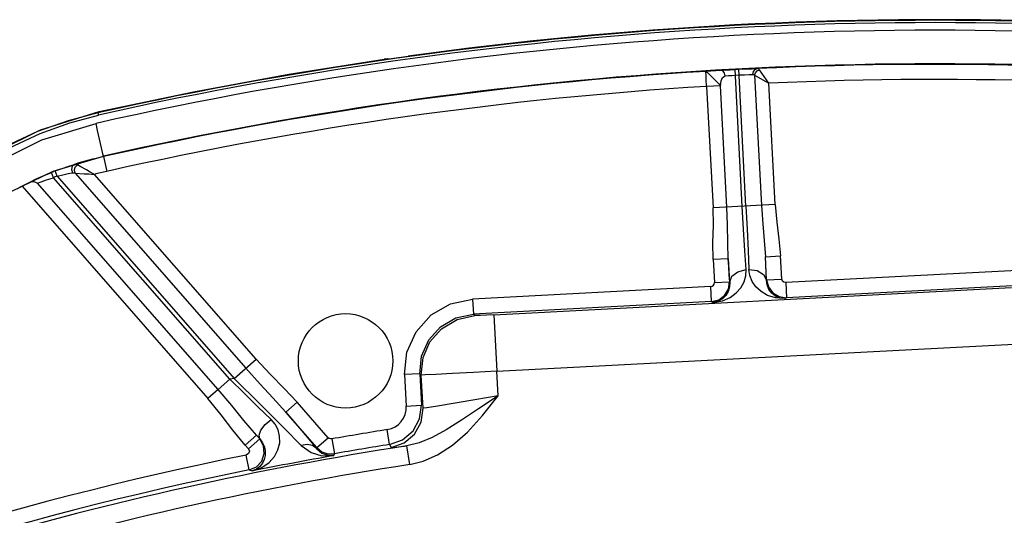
# Model space of a CAD drawing. Extents: x 40.7 to 137.4, y -250.8 to -221.5.
# Tile 101 of 256: x 56.4714 to 56.5351, y -231.6154 to -231.5833. Entities that reach past the tile are written whole.
import ezdxf

# ---------------------------------------------------------------- set-up
doc = ezdxf.new("R2010")
doc.units = 0
doc.header["$MEASUREMENT"] = 0
doc.layers.get('0').update_dxf_attribs({"linetype": 'CONTINUOUS'})

msp = doc.modelspace()

# ---------------------------------------------------------------- linework, layer by layer
at = {"color": 6, "linetype": 'Continuous'}
for p, q in [((56.49523054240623, -231.5858555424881), (56.49498944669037, -231.5858791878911)), ((56.49501448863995, -231.5858761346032), (56.49498944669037, -231.5858791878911)), ((56.49520718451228, -231.5858582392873), (56.49545430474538, -231.585827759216)), ((56.49545430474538, -231.585827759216), (56.49653743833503, -231.5856799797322)), ((56.51579217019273, -231.5869755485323), (56.51577236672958, -231.5866669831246)), ((56.51706574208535, -231.5865832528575), (56.51577246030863, -231.5866669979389)), ((56.51706574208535, -231.5865832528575), (56.51735993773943, -231.5865654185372)), ((56.51735993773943, -231.5865654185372), (56.51790747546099, -231.5865357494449)), ((56.51813280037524, -231.5953971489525), (56.51766793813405, -231.5865483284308)), ((56.51837206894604, -231.5953852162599), (56.5179075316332, -231.5865357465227)), ((56.51984803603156, -231.5874307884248), (56.51924783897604, -231.5865671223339)), ((56.51580335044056, -231.5871796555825), (56.51579217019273, -231.5869755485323)), ((56.51583165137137, -231.5876417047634), (56.51580335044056, -231.5871796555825)), ((56.51768732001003, -231.5869140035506), (56.51792655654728, -231.5869014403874)), ((56.51893006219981, -231.5869180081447), (56.51937190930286, -231.5953319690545)), ((56.51893006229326, -231.5869180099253), (56.51984825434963, -231.5874311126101)), ((56.52026072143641, -231.5952853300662), (56.5198482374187, -231.5874307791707)), ((56.5158316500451, -231.5876417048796), (56.51624408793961, -231.595496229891)), ((56.51672045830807, -231.587595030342), (56.51583165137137, -231.5876417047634)), ((56.5171329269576, -231.5954495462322), (56.51672045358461, -231.5875949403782)), ((56.47276702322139, -231.5904397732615), (56.47655796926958, -231.5892642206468)), ((56.47649238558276, -231.5893412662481), (56.47652542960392, -231.5894892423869)), ((56.47649239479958, -231.5893412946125), (56.47655796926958, -231.5892642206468)), ((56.46921675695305, -231.5922139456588), (56.47276702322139, -231.5904397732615)), ((56.4768470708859, -231.5921820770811), (56.47683956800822, -231.5921486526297)), ((56.47684705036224, -231.5921820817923), (56.47706090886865, -231.5931348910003)), ((56.47361296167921, -231.5935426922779), (56.4734777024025, -231.5932023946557)), ((56.47385019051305, -231.5934500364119), (56.47371900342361, -231.5931081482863)), ((56.47371900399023, -231.5931081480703), (56.47418198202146, -231.5929378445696)), ((56.47418198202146, -231.5929378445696), (56.47461192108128, -231.5927929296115)), ((56.4745687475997, -231.5932818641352), (56.47485115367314, -231.593230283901)), ((56.47461192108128, -231.5927929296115), (56.47496629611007, -231.5926839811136)), ((56.47502668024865, -231.592861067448), (56.47516123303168, -231.5927139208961)), ((56.47539257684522, -231.5928405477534), (56.47516123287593, -231.5927139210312)), ((56.47205902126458, -231.5938532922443), (56.47158259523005, -231.5940940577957)), ((56.48501338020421, -231.606577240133), (56.47361296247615, -231.5935426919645)), ((56.47385019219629, -231.5934500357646), (56.48528386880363, -231.6065226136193)), ((56.4750078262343, -231.5932527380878), (56.48603753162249, -231.6058634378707)), ((56.47500782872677, -231.5932527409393), (56.47559816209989, -231.5932847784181)), ((56.48670750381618, -231.6052774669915), (56.47625616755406, -231.5933281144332)), ((56.47158259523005, -231.5940940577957), (56.48358977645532, -231.6078223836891)), ((56.48425977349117, -231.6072363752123), (56.47259098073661, -231.5938949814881)), ((56.52026070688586, -231.5952853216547), (56.51624412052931, -231.5954962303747)), ((56.51722487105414, -231.5987838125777), (56.5162497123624, -231.59883502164)), ((56.51624971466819, -231.5988350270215), (56.51632803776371, -231.6003265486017)), ((56.51722487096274, -231.5987838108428), (56.51730319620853, -231.6002753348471)), ((56.51962967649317, -231.5986573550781), (56.52060483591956, -231.5986061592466)), ((56.51970800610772, -231.6001489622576), (56.51962967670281, -231.5986573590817)), ((56.52068316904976, -231.6000978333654), (56.52060482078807, -231.5986061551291)), ((56.53633661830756, -231.5995202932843), (56.5209397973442, -231.600328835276)), ((56.51969022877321, -231.6001591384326), (56.51970800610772, -231.6001489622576)), ((56.51970801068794, -231.6001490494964), (56.52068316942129, -231.6000978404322)), ((56.51609701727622, -231.600583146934), (56.50070024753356, -231.601391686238)), ((56.5020746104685, -231.6024066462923), (56.53554360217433, -231.6006482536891)), ((56.51614822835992, -231.6015584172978), (56.5160970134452, -231.6005831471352)), ((56.51632803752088, -231.6003265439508), (56.51730319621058, -231.6002753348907)), ((56.51699143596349, -231.6011559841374), (56.51723487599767, -231.6007466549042)), ((56.51723487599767, -231.6007466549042), (56.51730319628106, -231.6002753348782)), ((56.51730319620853, -231.6002753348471), (56.51732193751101, -231.6002835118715)), ((56.5209397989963, -231.600328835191), (56.52099101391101, -231.6013041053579)), ((56.53638821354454, -231.6004955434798), (56.52099101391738, -231.6013041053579)), ((56.49928098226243, -231.6016934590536), (56.50070024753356, -231.601391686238)), ((56.50070030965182, -231.6013916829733), (56.50075152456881, -231.6023669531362)), ((56.51614831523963, -231.6015584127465), (56.51660992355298, -231.601441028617)), ((56.51660992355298, -231.601441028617), (56.51699143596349, -231.6011559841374)), ((56.52051968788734, -231.6012357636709), (56.52099101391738, -231.6013041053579)), ((56.52088402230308, -231.6013648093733), (56.52055914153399, -231.6013228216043)), ((56.52088402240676, -231.6013648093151), (56.52099101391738, -231.6013041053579)), ((56.51614839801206, -231.6015584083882), (56.50075099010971, -231.6023669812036)), ((56.51614839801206, -231.6015584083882), (56.51626099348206, -231.6016075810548)), ((56.50085501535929, -231.6024601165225), (56.50075099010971, -231.6023669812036)), ((56.50207465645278, -231.6024066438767), (56.50226671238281, -231.6060639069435)), ((56.50226671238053, -231.6060639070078), (56.53676684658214, -231.6042516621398)), ((56.4852838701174, -231.6065226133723), (56.48670746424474, -231.6052774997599)), ((56.48425977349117, -231.6072363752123), (56.48501338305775, -231.6065772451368)), ((56.48528386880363, -231.6065226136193), (56.48501338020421, -231.606577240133)), ((56.48528387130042, -231.6065226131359), (56.48701964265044, -231.608240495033)), ((56.49728631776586, -231.6062162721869), (56.49631104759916, -231.6062674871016)), ((56.49631105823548, -231.6062676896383), (56.49641827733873, -231.608309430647)), ((56.4972863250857, -231.6062164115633), (56.49739354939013, -231.6082582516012)), ((56.49738981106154, -231.6063094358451), (56.4972863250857, -231.6062164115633)), ((56.49750171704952, -231.6084404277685), (56.49738981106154, -231.6063094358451)), ((56.50234879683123, -231.6076559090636), (56.50226671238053, -231.6060639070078)), ((56.48425976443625, -231.6072363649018), (56.4835897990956, -231.6078223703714)), ((56.50234954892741, -231.6076557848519), (56.50085290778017, -231.6079057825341)), ((56.48701964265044, -231.608240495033), (56.48852793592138, -231.6097481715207)), ((56.48863029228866, -231.6087017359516), (56.48936534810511, -231.6080588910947)), ((56.49137435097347, -231.6103558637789), (56.48936534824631, -231.6080588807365)), ((56.49641827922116, -231.6083094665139), (56.49739354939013, -231.6082582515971)), ((56.49727705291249, -231.609141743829), (56.49739354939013, -231.6082582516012)), ((56.49064038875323, -231.6109999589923), (56.48863030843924, -231.6087017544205)), ((56.48863030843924, -231.6087017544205), (56.48941222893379, -231.6096133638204)), ((56.49685389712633, -231.6099213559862), (56.49727705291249, -231.609141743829)), ((56.48852793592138, -231.6097481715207), (56.48962913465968, -231.6108666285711)), ((56.48941222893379, -231.6096133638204), (56.49012383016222, -231.6104505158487)), ((56.48673640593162, -231.6101942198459), (56.48600137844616, -231.6108370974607)), ((56.48695457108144, -231.6104395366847), (56.48673640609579, -231.6101942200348)), ((56.48673640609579, -231.6101942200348), (56.48694944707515, -231.6104377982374)), ((56.49063932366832, -231.6109987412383), (56.49137435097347, -231.6103558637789)), ((56.49534066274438, -231.610797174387), (56.49518656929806, -231.6098329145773)), ((56.49618015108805, -231.6104983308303), (56.49685389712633, -231.6099213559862)), ((56.48621442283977, -231.6110806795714), (56.48600138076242, -231.6108370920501)), ((56.486214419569, -231.6110806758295), (56.48694944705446, -231.6104377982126)), ((56.48694944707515, -231.6104377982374), (56.48695457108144, -231.6104395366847)), ((56.49012383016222, -231.6104505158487), (56.49062333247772, -231.6110443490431)), ((56.49062333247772, -231.6110443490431), (56.49064038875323, -231.6109999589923)), ((56.49160051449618, -231.6104355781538), (56.49177012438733, -231.6113972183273)), ((56.49534066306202, -231.6107971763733), (56.49618015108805, -231.6104983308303)), ((56.49534066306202, -231.6107971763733), (56.49544782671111, -231.6109792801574)), ((56.49663874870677, -231.6120926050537), (56.49645205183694, -231.6108862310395)), ((56.48627263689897, -231.6124377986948), (56.48607906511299, -231.6114807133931)), ((56.49095731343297, -231.6115180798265), (56.491728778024, -231.6115154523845)), ((56.49172877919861, -231.6115154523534), (56.49177012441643, -231.6113972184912)), ((56.48627265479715, -231.6124377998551), (56.48647786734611, -231.6125078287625))]:
    msp.add_line(p, q, dxfattribs=at)
for points in [[(56.4765579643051, -231.5892641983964), (56.48267278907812, -231.5879815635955), (56.48881790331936, -231.586852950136), (56.49498942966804, -231.5858790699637)], [(56.51577236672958, -231.5866669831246), (56.51587823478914, -231.5867466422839), (56.51609307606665, -231.5869455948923), (56.5163632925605, -231.5872132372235)], [(56.5170354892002, -231.5869552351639), (56.5169944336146, -231.5867744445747), (56.51690737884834, -231.586646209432), (56.51679856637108, -231.5866009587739)], [(56.51790747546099, -231.5865357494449), (56.51836660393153, -231.5865135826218), (56.51878000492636, -231.5864969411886), (56.51910592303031, -231.5864871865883)], [(56.51792655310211, -231.5869013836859), (56.51827069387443, -231.5868853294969), (56.51858032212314, -231.5868740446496), (56.51882417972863, -231.5868686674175)], [(56.51882417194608, -231.5868686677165), (56.51885705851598, -231.5866822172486), (56.51895768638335, -231.5865459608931), (56.51910589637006, -231.5864872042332)], [(56.51882417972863, -231.5868686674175), (56.51886609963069, -231.5868741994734), (56.51890105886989, -231.5868910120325), (56.51893006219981, -231.5869180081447)], [(56.51893007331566, -231.5869180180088), (56.51898482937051, -231.5867607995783), (56.51909680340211, -231.5866371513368), (56.51924783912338, -231.5865671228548)], [(56.51924783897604, -231.5865671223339), (56.51920780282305, -231.5865228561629), (56.51916068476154, -231.5864959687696), (56.51910589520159, -231.5864871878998)], [(56.5163632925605, -231.5872132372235), (56.5165002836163, -231.5873547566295), (56.51662033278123, -231.5874803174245), (56.51672043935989, -231.5875950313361)], [(56.51672045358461, -231.5875949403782), (56.51676692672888, -231.5872900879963), (56.51686285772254, -231.5870612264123), (56.51703545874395, -231.5869552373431)], [(56.51703545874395, -231.5869552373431), (56.51723573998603, -231.5869410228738), (56.51745631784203, -231.5869270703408), (56.51768732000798, -231.5869140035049)], [(56.47649239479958, -231.5893412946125), (56.47456282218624, -231.5898566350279), (56.47259204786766, -231.5905656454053), (56.47056669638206, -231.5915048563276), (56.46849116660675, -231.5927182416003), (56.46639880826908, -231.5942462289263)], [(56.46472573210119, -231.596148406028), (56.46673638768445, -231.5942869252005), (56.4687640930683, -231.5927887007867), (56.47077525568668, -231.5916015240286), (56.47274819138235, -231.5906795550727), (56.47466705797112, -231.5899862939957), (56.47652551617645, -231.5894892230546)], [(56.46594163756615, -231.5953916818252), (56.46934674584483, -231.5928504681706), (56.47286231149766, -231.5910985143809), (56.47636997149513, -231.5900277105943)], [(56.47683957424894, -231.5921486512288), (56.47680344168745, -231.5919996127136), (56.47671437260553, -231.5916055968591), (56.47659328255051, -231.5910591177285), (56.47646861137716, -231.5904885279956), (56.47636962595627, -231.5900277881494)], [(56.46701454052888, -231.5971047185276), (56.47026268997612, -231.59474710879), (56.47358829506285, -231.5931282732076), (56.47683965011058, -231.5921486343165)], [(56.47205866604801, -231.5938537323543), (56.47217182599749, -231.5937888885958), (56.47246122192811, -231.5936449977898), (56.47291070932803, -231.593439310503), (56.47347770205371, -231.5932023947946)], [(56.47496629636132, -231.5926839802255), (56.47482502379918, -231.5928055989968), (56.47478147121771, -231.5930139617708), (56.47485115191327, -231.593230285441)], [(56.47485115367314, -231.593230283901), (56.47490052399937, -231.5932272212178), (56.47495204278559, -231.5932343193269), (56.4750078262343, -231.5932527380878)], [(56.47516123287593, -231.5927139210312), (56.47509490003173, -231.5926860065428), (56.47503075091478, -231.592675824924), (56.47496629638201, -231.5926839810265)], [(56.47500783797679, -231.593252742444), (56.47497096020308, -231.5930567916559), (56.47502668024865, -231.592861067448)], [(56.476256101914, -231.5933281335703), (56.47599277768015, -231.5931768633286), (56.4757592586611, -231.5930446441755), (56.47539257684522, -231.5928405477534)], [(56.47259090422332, -231.5938948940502), (56.47240949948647, -231.5938271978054), (56.47222419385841, -231.5938087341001), (56.47205902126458, -231.5938532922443)], [(56.47259098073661, -231.5938949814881), (56.472826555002, -231.5938004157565), (56.47317317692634, -231.5936780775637), (56.47361295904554, -231.5935426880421)], [(56.47385018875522, -231.5934500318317), (56.47422427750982, -231.5933561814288), (56.4745687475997, -231.5932818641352)], [(56.47559816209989, -231.5932847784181), (56.47590265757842, -231.5933038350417), (56.47625627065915, -231.5933282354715)], [(56.51624971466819, -231.5988350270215), (56.51623870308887, -231.5977524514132), (56.51626352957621, -231.5966137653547), (56.51624408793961, -231.595496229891)], [(56.51722486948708, -231.5987838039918), (56.51719218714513, -231.5977493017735), (56.51717403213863, -231.5965926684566), (56.5171328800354, -231.5954495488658)], [(56.51838029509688, -231.5994890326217), (56.51829852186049, -231.5982698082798), (56.51821434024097, -231.5968780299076), (56.51813281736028, -231.5953974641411)], [(56.51837205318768, -231.5953849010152), (56.51844606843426, -231.5968662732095), (56.51850811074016, -231.5982589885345), (56.51855447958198, -231.5994798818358)], [(56.51937192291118, -231.5953319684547), (56.5194552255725, -231.5965260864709), (56.51955275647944, -231.5976133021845), (56.51962969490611, -231.5986573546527)], [(56.52026072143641, -231.5952853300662), (56.52036130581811, -231.5964233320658), (56.52050001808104, -231.5975090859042), (56.52060482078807, -231.5986061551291)], [(56.51732193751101, -231.6002835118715), (56.51729044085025, -231.5998139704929), (56.51725800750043, -231.5993128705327), (56.51722487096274, -231.5987838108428)], [(56.51969022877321, -231.6001591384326), (56.51967237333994, -231.599688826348), (56.51965214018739, -231.5991870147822), (56.51962967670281, -231.5986573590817)], [(56.51626098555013, -231.6016075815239), (56.51684832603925, -231.6014991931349), (56.5173423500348, -231.6012852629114), (56.51774107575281, -231.6009966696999), (56.51804503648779, -231.6006541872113), (56.5182521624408, -231.6002773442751), (56.51836291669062, -231.599883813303), (56.51838029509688, -231.5994890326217)], [(56.5173219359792, -231.6002835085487), (56.51745037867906, -231.5999150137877), (56.51783647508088, -231.5996216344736), (56.51838029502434, -231.5994890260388)], [(56.51855447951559, -231.599479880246), (56.51909676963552, -231.5995506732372), (56.51951637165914, -231.5997983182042), (56.51969022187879, -231.6001591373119)], [(56.52088402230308, -231.6013648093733), (56.52028948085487, -231.6013187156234), (56.51977433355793, -231.6011572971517), (56.5193464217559, -231.6009110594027), (56.51900839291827, -231.600601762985), (56.51876338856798, -231.6002484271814), (56.51861269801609, -231.5998691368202), (56.51855447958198, -231.5994798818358)], [(56.52055914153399, -231.6013228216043), (56.52027655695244, -231.60119883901), (56.52004145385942, -231.6010102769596), (56.5198594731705, -231.6007682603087), (56.51973861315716, -231.6004813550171), (56.51969022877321, -231.600159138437)], [(56.51970801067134, -231.6001490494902), (56.51982536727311, -231.600610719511), (56.52011040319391, -231.6009923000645), (56.52051968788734, -231.6012357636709)], [(56.5209397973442, -231.600328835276), (56.52081929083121, -231.6003041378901), (56.52072642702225, -231.6002242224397), (56.52068316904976, -231.6000978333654)], [(56.51732193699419, -231.6002835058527), (56.51730732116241, -231.600610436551), (56.51721685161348, -231.6009082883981), (56.51706122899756, -231.6011674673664), (56.51684738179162, -231.6013791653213), (56.51657956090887, -231.6015318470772), (56.51626107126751, -231.6016075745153)], [(56.49631105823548, -231.6062676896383), (56.49646219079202, -231.6048258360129), (56.49705191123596, -231.6034995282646), (56.49802335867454, -231.6024197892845), (56.49928098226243, -231.6016934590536)], [(56.49728632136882, -231.6062163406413), (56.49740589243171, -231.6050768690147), (56.49787170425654, -231.6040301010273), (56.49863816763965, -231.6031785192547), (56.49963028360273, -231.6026054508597), (56.50075152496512, -231.6023669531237)], [(56.49738981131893, -231.6063095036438), (56.49750796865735, -231.605175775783), (56.49795024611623, -231.6041625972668), (56.49869646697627, -231.6033091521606), (56.49969649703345, -231.6027132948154), (56.50085501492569, -231.6024601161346)], [(56.5020746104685, -231.6024066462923), (56.50160698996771, -231.6024303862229), (56.50121624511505, -231.6024486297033), (56.50095259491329, -231.6024590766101), (56.50085501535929, -231.6024601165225)], [(56.48670750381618, -231.6052774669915), (56.48761505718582, -231.6062535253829), (56.48854445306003, -231.6071865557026), (56.48936534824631, -231.6080588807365)], [(56.48603759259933, -231.6058633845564), (56.48696543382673, -231.6068928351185), (56.48778724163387, -231.6077737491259), (56.48863030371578, -231.6087017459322)], [(56.48767693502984, -231.6091746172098), (56.48683131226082, -231.6083562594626), (56.48593722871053, -231.6074844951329), (56.48501337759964, -231.6065772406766)], [(56.50226595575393, -231.6060639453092), (56.50076610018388, -231.6061421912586), (56.49941240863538, -231.6062117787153), (56.49833566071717, -231.6062659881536), (56.49763909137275, -231.60629962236), (56.49738981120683, -231.6063094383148)], [(56.48673641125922, -231.6101942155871), (56.48592681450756, -231.6092330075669), (56.4851329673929, -231.6082647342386), (56.48425967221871, -231.6072364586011)], [(56.48600138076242, -231.6108370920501), (56.48521678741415, -231.609869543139), (56.48445001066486, -231.6088695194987), (56.48358977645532, -231.6078223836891)], [(56.50234879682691, -231.6076559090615), (56.50109283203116, -231.6084970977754), (56.49998621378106, -231.6092326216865), (56.4990017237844, -231.609852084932), (56.49810102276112, -231.6103423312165), (56.49725527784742, -231.6106901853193), (56.49645186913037, -231.6108862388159)], [(56.49663874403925, -231.6120925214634), (56.49751801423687, -231.6118756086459), (56.49844453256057, -231.6114697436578), (56.49940278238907, -231.6108472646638), (56.50037214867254, -231.6099939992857), (56.50134508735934, -231.6089186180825), (56.50234879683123, -231.6076559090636)], [(56.49544782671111, -231.6109792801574), (56.49627714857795, -231.610686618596), (56.4969426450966, -231.6101268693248), (56.49737846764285, -231.6093439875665), (56.4975017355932, -231.6084408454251)], [(56.50085290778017, -231.6079057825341), (56.49843719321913, -231.6083208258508), (56.49774782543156, -231.6084277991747), (56.49750171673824, -231.608440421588)], [(56.48695457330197, -231.610439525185), (56.48690236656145, -231.6101992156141), (56.48702705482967, -231.609863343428), (56.48730279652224, -231.6094980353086), (56.48767688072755, -231.6091747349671)], [(56.48823373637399, -231.610261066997), (56.48813157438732, -231.6098545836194), (56.48794130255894, -231.6094908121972), (56.48767693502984, -231.6091746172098)], [(56.48647785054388, -231.6125078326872), (56.48707725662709, -231.612285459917), (56.4875501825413, -231.6119589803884), (56.4878973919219, -231.6115682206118), (56.488124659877, -231.6111396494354), (56.48823426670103, -231.6106965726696), (56.48823373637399, -231.610261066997)], [(56.49160062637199, -231.6104355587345), (56.49151752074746, -231.610435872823), (56.49143753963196, -231.61040741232), (56.49137435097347, -231.6103558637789)], [(56.48627265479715, -231.6124377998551), (56.4867380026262, -231.6122359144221), (56.48708055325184, -231.61186328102), (56.48724243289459, -231.6113849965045), (56.48719660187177, -231.6108808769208), (56.48694945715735, -231.610437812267)], [(56.48724546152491, -231.6109568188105), (56.48729796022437, -231.6112336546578), (56.48729311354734, -231.6115052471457), (56.48723456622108, -231.6117650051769), (56.48712376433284, -231.6120059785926), (56.48696125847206, -231.6122187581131), (56.48674626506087, -231.6123918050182), (56.48647786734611, -231.6125078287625)], [(56.48695458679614, -231.6104395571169), (56.48713107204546, -231.6106859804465), (56.48724546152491, -231.6109568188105)], [(56.49062329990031, -231.6110442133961), (56.49035249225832, -231.6108563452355), (56.49000559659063, -231.6107943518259), (56.48962907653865, -231.6108665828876)], [(56.48962913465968, -231.6108666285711), (56.49026290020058, -231.6113128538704), (56.49095731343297, -231.6115180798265)], [(56.49062333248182, -231.6110443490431), (56.49097002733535, -231.6113473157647), (56.49133752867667, -231.6114942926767), (56.49172877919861, -231.6115154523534)], [(56.49064038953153, -231.6109999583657), (56.49096328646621, -231.6112609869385), (56.49135491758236, -231.6113987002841), (56.49177012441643, -231.6113972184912)], [(56.49544781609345, -231.6109792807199), (56.49556967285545, -231.6109823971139), (56.49590777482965, -231.6109507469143), (56.49645188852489, -231.6108862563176)], [(56.48621442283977, -231.6110806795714), (56.48627449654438, -231.6112292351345), (56.48622953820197, -231.6113828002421), (56.48607894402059, -231.6114807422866)]]:
    msp.add_lwpolyline(points, dxfattribs=at)
msp.add_circle((56.49249365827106, -231.6053864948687), 0.003052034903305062, dxfattribs=at)
for centre, radius, start, end in [((56.53067698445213, -231.8319881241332), 0.248623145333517, 83.42409953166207, 102.5879895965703), ((56.53067698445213, -231.8319881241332), 0.2484715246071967, 83.42411943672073, 102.587969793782), ((56.53067698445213, -231.8319881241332), 0.2486628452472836, 88.12088354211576, 97.89120559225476), ((56.53067698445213, -231.8319881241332), 0.2479800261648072, 83.4018910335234, 102.6502416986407), ((56.53067698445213, -231.8319881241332), 0.2458077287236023, 83.40204561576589, 102.6516245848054), ((56.53067698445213, -231.8319881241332), 0.2457734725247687, 83.40204561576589, 92.69849361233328), ((56.53067698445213, -231.8319881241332), 0.2457734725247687, 93.47674065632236, 102.6516245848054), ((56.53067698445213, -231.8319881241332), 0.2447969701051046, 83.40188450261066, 92.53534194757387), ((56.53067698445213, -231.8319881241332), 0.2447969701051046, 93.47674737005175, 102.6518206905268), ((56.48149433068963, -231.6133715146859), 0.02169306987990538, 102.3704528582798, 107.5133008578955), ((56.48149433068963, -231.6133715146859), 0.02170391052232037, 110.9924807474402, 111.6763574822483), ((56.48149433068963, -231.6133715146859), 0.02071656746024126, 102.3592843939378, 104.6461635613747), ((56.48149433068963, -231.6133715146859), 0.02133771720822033, 110.9924775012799, 111.6763515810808), ((56.48149433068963, -231.6133715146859), 0.02167631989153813, 117.2105048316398, 118.1141649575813), ((56.51608422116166, -231.6003393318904), 0.0002441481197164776, 273.0042909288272, 3.001266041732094), ((56.49495543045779, -231.6083863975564), 0.001464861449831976, 279.0765847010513, 3.011809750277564), ((56.53067698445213, -231.8319881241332), 0.2249722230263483, 99.07660448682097, 100.0026744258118), ((56.53067698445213, -231.8319881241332), 0.223735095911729, 98.79916950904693, 113.6906792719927), ((56.53067698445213, -231.8319881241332), 0.2239957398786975, 99.07657960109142, 100.0027033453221), ((56.53067698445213, -231.8319881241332), 0.2249722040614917, 101.4339413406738, 113.3522034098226), ((56.53067698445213, -231.8319881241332), 0.2238864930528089, 100.0183792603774, 101.3859877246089), ((56.53067698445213, -231.8319881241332), 0.2225143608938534, 98.79913548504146, 113.6905077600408), ((56.53067698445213, -231.8319881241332), 0.2239957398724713, 101.4339096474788, 113.352231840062)]:
    msp.add_arc(centre, radius, start, end, dxfattribs=at)

doc.saveas('drawing.dxf')
